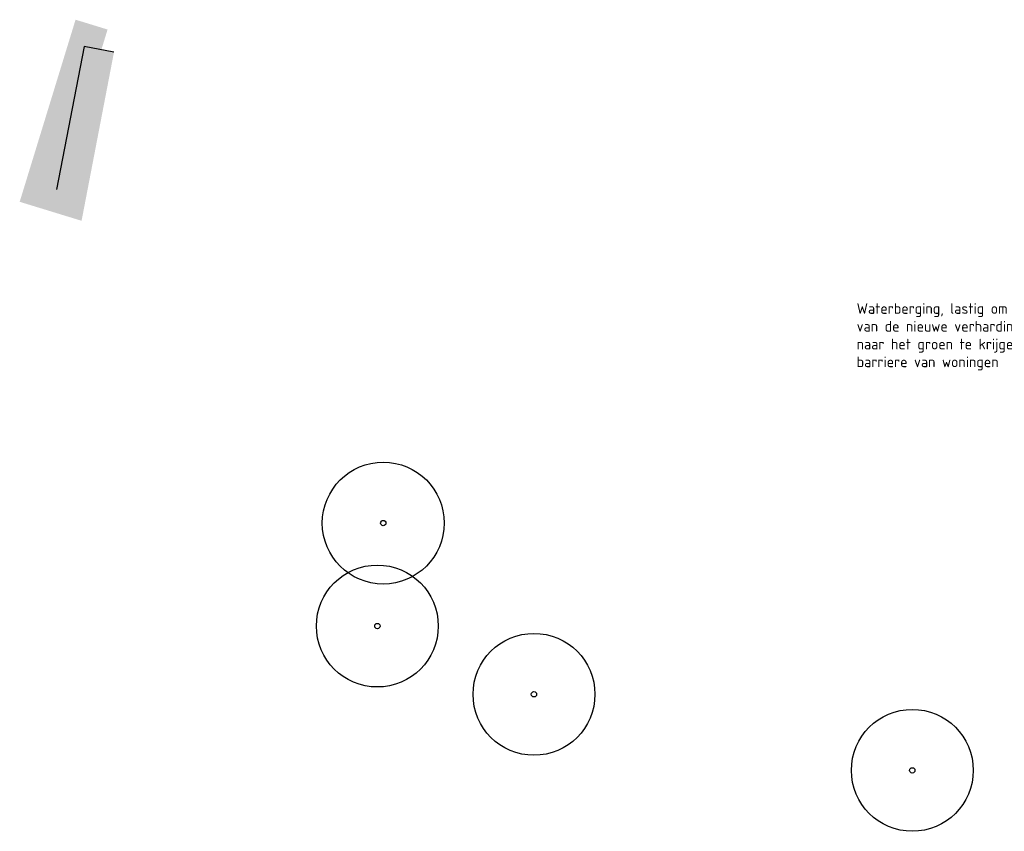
# Model space of a CAD drawing. Header units: metres. Extents: x 186340 to 190086, y 444329 to 445139.
# Tile 1 of 62: x 186340 to 186404, y 444428 to 444481. Entities that reach past the tile are written whole.
import ezdxf

# ---------------------------------------------------------------- set-up
doc = ezdxf.new("R2010")
doc.units = ezdxf.units.M
doc.layers.get('0').update_dxf_attribs({"lineweight": 25})
doc.layers.add('B-WE-GR-BOOM-S', color=253, linetype='Continuous', lineweight=25, transparency=0.25)
doc.layers.add('N-WE-AM-CONSTRUCTIELIJN-G', color=30, linetype='Continuous', lineweight=25)
doc.layers.add('X-XX-AL-T35', color=50, linetype='Continuous', lineweight=35)
doc.layers.add('N-WE-GR-GROEN-V', color=7, linetype='Continuous', lineweight=25, true_color=0xd2e4d4)
doc.layers.add('N-WE-VH-VERHARDING_FIETSPARKEREN-V', color=7, linetype='Continuous', lineweight=25, true_color=0xebd5c1)
doc.styles.add('NLCS-ISO-ANNOTATIEF-T35', font='NLCS-ISO.ttf', dxfattribs={"height": 3.5})

# ---------------------------------------------------------------- blocks, each defined once
blk = doc.blocks.new('*U4')
for radius in [4, 0.175]:
    blk.add_circle((0, 0), radius)

msp = doc.modelspace()

# ---------------------------------------------------------------- hatches: boundary and pattern name
at = {"layer": 'N-WE-GR-GROEN-V', "transparency": 33554687}
h = msp.add_hatch(color=256, dxfattribs=at)
h.dxf.hatch_style = 1
h.paths.add_polyline_path([(186343.861, 444479.023), (186344.995, 444478.805), (186345.405, 444480.14), (186343.304, 444480.784), (186342.57, 444478.394), (186339.636, 444468.834), (186343.699, 444467.588), (186344.022, 444469.268), (186342.058, 444469.645)])
at = {"layer": 'N-WE-VH-VERHARDING_FIETSPARKEREN-V', "transparency": 33554687}
h = msp.add_hatch(color=256, dxfattribs=at)
h.dxf.hatch_style = 1
h.paths.add_polyline_path([(186345.825, 444478.646), (186343.861, 444479.023), (186342.058, 444469.645), (186344.022, 444469.268)])

# ---------------------------------------------------------------- linework, layer by layer
at = {"layer": 'N-WE-AM-CONSTRUCTIELIJN-G'}
for p, q in [((186343.861, 444479.023), (186342.058, 444469.645)), ((186345.825, 444478.646), (186343.861, 444479.023))]:
    msp.add_line(p, q, dxfattribs=at)

# ---------------------------------------------------------------- block references
at = {"layer": 'B-WE-GR-BOOM-S'}
for p in [(186363.503, 444447.75), (186363.114, 444440.995), (186373.397, 444436.514), (186398.232, 444431.525)]:
    msp.add_blockref('*U4', p, dxfattribs=at)

# ---------------------------------------------------------------- texts
at = {"layer": 'X-XX-AL-T35', "insert": (186394.579, 444462.182), "char_height": 0.7, "width": 13.37828, "attachment_point": 1, "style": 'NLCS-ISO-ANNOTATIEF-T35', "bg_fill": 3, "box_fill_scale": 1.5, "bg_fill_color": 256, "bg_fill_transparency": 0}
msp.add_mtext('Waterberging, lastig om water van de nieuwe verhardingen naar het groen te krijgen door barriere van woningen', dxfattribs=at)

doc.saveas('drawing.dxf')
